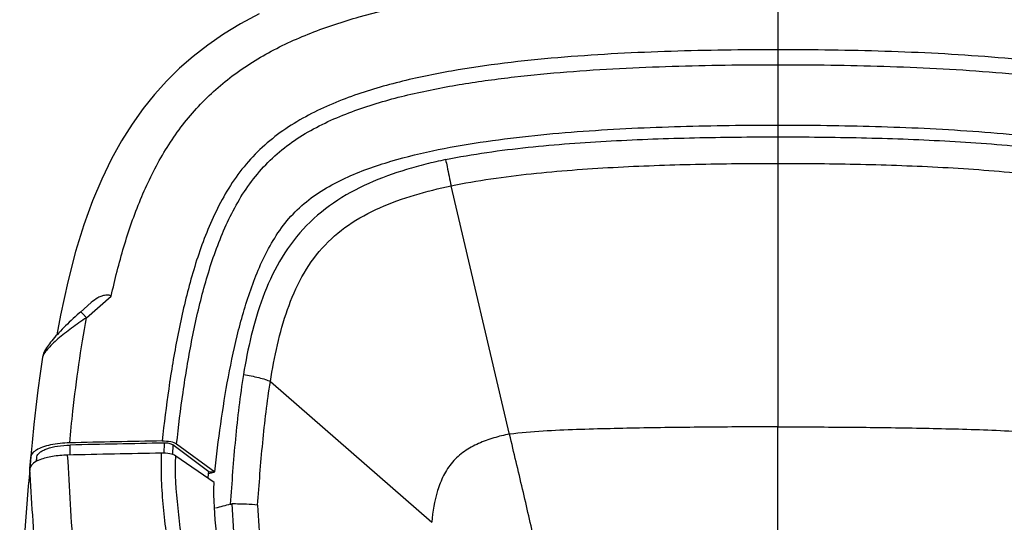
# Model space of a CAD drawing. Header units: millimetres. Extents: x 114 to 482, y 131 to 392.
# Tile 21 of 35: x 201 to 225, y 353 to 366. Entities that reach past the tile are written whole.
import ezdxf

# ---------------------------------------------------------------- set-up
doc = ezdxf.new("R2010")
doc.units = ezdxf.units.MM
doc.header["$LTSCALE"] = 32.67
doc.layers.add('00_COMPONENTS', color=7, linetype='CONTINUOUS')

msp = doc.modelspace()

# ---------------------------------------------------------------- linework, layer by layer
at = {"layer": '00_COMPONENTS'}
for p, q in [((219.3774, 367.4769), (219.3774, 361.9792)), ((219.377, 361.9792), (219.3778, 355.513)), ((212.7918, 355.3297), (211.3543, 361.4258)), ((202.5248, 358.5626), (202.2609, 358.3315)), ((202.4098, 358.1919), (203.0167, 358.7234)), ((202.41, 358.1917), (203.0166, 358.7236)), ((206.9213, 356.63), (210.8857, 353.171)), ((219.3774, 350.6823), (219.3774, 355.513)), ((202.0066, 354.8205), (202.0066, 355.0666)), ((204.3131, 355.115), (204.3084, 354.8676)), ((204.5259, 355.0695), (204.5215, 354.8338)), ((205.408, 354.411), (204.5259, 355.0695)), ((204.621, 355.0961), (205.558, 354.411)), ((201.0428, 354.7799), (201.0172, 354.4893)), ((201.0173, 354.4893), (201.0401, 354.7502)), ((201.0401, 354.7502), (201.0428, 354.7799)), ((201.1828, 354.6665), (201.1927, 354.7781)), ((201.1834, 354.6665), (201.1927, 354.7781)), ((201.1927, 354.6715), (201.1927, 354.7781)), ((205.5388, 354.1481), (204.5989, 354.7981)), ((205.3946, 354.2478), (205.4072, 354.3674)), ((205.4071, 354.3664), (205.408, 354.411)), ((205.4071, 354.3664), (205.4741, 354.3863)), ((205.408, 354.411), (205.558, 354.411)), ((205.4741, 354.3863), (205.558, 354.411))]:
    msp.add_line(p, q, dxfattribs=at)
for points in [[(206.6454, 365.6451), (206.1872, 365.4003), (205.7744, 365.1495), (205.3878, 364.8839), (205.0274, 364.6042), (204.6951, 364.3141), (204.3782, 364.0032), (204.0791, 363.6727), (203.7986, 363.3242), (203.5268, 362.9431), (203.2673, 362.5308), (203.0219, 362.0876), (202.7837, 361.5955), (202.5577, 361.0576), (202.3456, 360.4725), (202.1414, 359.8125), (201.9476, 359.0687), (201.7706, 358.2519), (201.6835, 357.7702)], [(202.2609, 358.3315), (202.2317, 358.3058), (202.1804, 358.2601), (202.1303, 358.2147), (202.0813, 358.1696), (202.0335, 358.1248), (201.9868, 358.0805), (201.9414, 358.0365), (201.8972, 357.993), (201.8542, 357.95), (201.8125, 357.9075), (201.7721, 357.8655), (201.733, 357.8241), (201.6954, 357.7834), (201.6592, 357.7433), (201.6245, 357.7039), (201.5914, 357.6654), (201.5598, 357.6275), (201.5298, 357.5903), (201.5015, 357.554), (201.4749, 357.5183), (201.45, 357.4833), (201.4271, 357.4491), (201.4062, 357.4157), (201.3875, 357.3831), (201.371, 357.351), (201.3565, 357.3187), (201.3442, 357.2856), (201.3345, 357.2515), (201.3285, 357.2208)], [(201.3285, 357.2209), (201.2705, 356.8192), (201.2172, 356.416), (201.1669, 355.9996), (201.1195, 355.57), (201.075, 355.1272), (201.0451, 354.8053)]]:
    msp.add_lwpolyline(points, dxfattribs=at)
for centre, radius, start, end in [((219.3797, -419.3231), 774.6393, 91.1180078, 91.2857841), ((219.3832, -419.1314), 774.3931, 91.1150761, 91.2857659), ((219.3793, -419.3211), 774.3378, 91.1198698, 91.2900235), ((218.235, 307.7971), 47.4405, 105.02298, 105.4822), ((354.6368, 361.7798), 148.8834, 183.141253, 183.561948), ((457.0392, 366.6862), 250.7728, 182.993078, 183.225899)]:
    msp.add_arc(centre, radius, start, end, dxfattribs=at)
for points, knots in [([(203.0167, 358.7234), (203.1058, 359.1296), (203.308, 359.9318), (203.711, 361.0964), (204.2412, 362.1906), (204.9298, 363.1779), (205.7899, 364.0173), (206.7991, 364.6882), (207.9164, 365.2038), (209.511, 365.7256), (211.6062, 366.1318), (214.172, 366.3932), (216.7691, 366.5175), (218.507, 366.5387), (219.3774, 366.5387)], [0, 0, 0, 0, 0.0620842, 0.1233643, 0.1836595, 0.2430175, 0.302118, 0.3619541, 0.4230117, 0.4852517, 0.6120176, 0.7406033, 0.870065, 1, 1, 1, 1]), ([(219.3774, 366.5387), (220.2479, 366.5387), (221.9857, 366.5174), (224.5829, 366.3933), (227.1487, 366.1316), (229.2439, 365.7257), (230.8383, 365.2039), (231.9554, 364.6883), (232.9647, 364.0177), (233.8248, 363.1782), (234.5134, 362.1908), (235.0438, 361.0966), (235.4469, 359.9319), (235.649, 359.1296), (235.7381, 358.7233)], [0, 0, 0, 0, 0.1299378, 0.2593944, 0.3879884, 0.5147458, 0.5769791, 0.6380251, 0.6978531, 0.7569639, 0.8163223, 0.8766235, 0.9379112, 1, 1, 1, 1]), ([(219.3774, 364.7675), (218.503, 364.7673), (216.7541, 364.745), (214.134, 364.6108), (211.9587, 364.3691), (210.2418, 364.032), (208.9789, 363.6755), (207.9691, 363.2478), (207.2237, 362.7919), (206.7127, 362.383), (206.2639, 361.9084), (205.8884, 361.3763), (205.5794, 360.8055), (205.237, 360.0135), (204.9124, 358.9848), (204.6288, 357.7248), (204.4179, 356.4508), (204.312, 355.5966), (204.2652, 355.1687)], [0, 0, 0, 0, 0.1257182, 0.2514302, 0.3771226, 0.4399746, 0.502802, 0.5655426, 0.596886, 0.6281654, 0.6593645, 0.6904794, 0.7215278, 0.7525273, 0.8144147, 0.8762623, 0.9381116, 1, 1, 1, 1]), ([(234.4896, 355.1687), (234.4427, 355.5966), (234.3366, 356.4508), (234.1263, 357.7249), (233.8422, 358.9848), (233.5181, 360.0136), (233.1755, 360.8055), (232.8664, 361.3762), (232.4914, 361.9088), (232.0419, 362.3828), (231.5312, 362.792), (230.7859, 363.2481), (229.776, 363.6757), (228.5131, 364.032), (226.7962, 364.3691), (224.6209, 364.6108), (222.0008, 364.7451), (220.2518, 364.7673), (219.3774, 364.7675)], [0, 0, 0, 0, 0.0618884, 0.1237375, 0.1855847, 0.2474715, 0.2784711, 0.309519, 0.3406341, 0.3718342, 0.4031141, 0.434457, 0.4971978, 0.560025, 0.622877, 0.7485696, 0.8742817, 1, 1, 1, 1]), ([(204.621, 355.0961), (204.6671, 355.518), (204.7705, 356.3592), (204.9774, 357.6114), (205.2531, 358.8451), (205.6286, 360.0436), (206.0713, 360.989), (206.5417, 361.6676), (206.9622, 362.1203), (207.4445, 362.511), (208.1589, 362.9469), (209.1378, 363.3536), (210.3685, 363.6938), (211.6309, 363.9357), (212.909, 364.1097), (214.6264, 364.2712), (216.784, 364.3795), (218.5126, 364.4013), (219.3774, 364.4013)], [0, 0, 0, 0, 0.0625024, 0.1247994, 0.186863, 0.2485371, 0.3095095, 0.3396885, 0.3698195, 0.4001855, 0.4308082, 0.4927945, 0.5555206, 0.6186259, 0.6819522, 0.7454389, 0.8726234, 1, 1, 1, 1]), ([(219.3774, 364.4013), (220.2423, 364.4013), (221.9708, 364.3795), (224.1285, 364.2712), (225.8458, 364.1096), (227.1239, 363.9357), (228.3863, 363.6939), (229.6169, 363.3536), (230.5958, 362.9469), (231.3102, 362.5111), (231.7925, 362.1205), (232.213, 361.6678), (232.6835, 360.9891), (233.1262, 360.0437), (233.5017, 358.8452), (233.7773, 357.6114), (233.9843, 356.3592), (234.0877, 355.518), (234.1338, 355.0961)], [0, 0, 0, 0, 0.1273766, 0.2545612, 0.3180475, 0.3813731, 0.4444771, 0.5072018, 0.5691858, 0.5998065, 0.6301709, 0.6603015, 0.6904814, 0.7514577, 0.8131342, 0.8751979, 0.9374977, 1, 1, 1, 1]), ([(205.558, 354.411), (205.6003, 354.8012), (205.6953, 355.5803), (205.8813, 356.7429), (206.1279, 357.8941), (206.4086, 358.8363), (206.7056, 359.5648), (206.9781, 360.0904), (207.3155, 360.5807), (207.7376, 361.0041), (208.2246, 361.352), (208.9334, 361.7188), (209.8762, 362.051), (211.0395, 362.3301), (212.6122, 362.5949), (214.5971, 362.7898), (216.9861, 362.8995), (218.5804, 362.9185), (219.3774, 362.9185)], [0, 0, 0, 0, 0.0618828, 0.1237209, 0.185549, 0.2474122, 0.2783947, 0.3094628, 0.3405974, 0.3718393, 0.4031945, 0.434583, 0.4973763, 0.5601991, 0.6230324, 0.7486804, 0.8743382, 1, 1, 1, 1]), ([(219.3774, 362.9185), (220.1745, 362.9185), (221.7687, 362.8995), (224.1577, 362.7898), (226.1426, 362.5949), (227.7153, 362.3301), (228.8786, 362.051), (229.8214, 361.7188), (230.5302, 361.352), (231.0173, 361.0041), (231.4393, 360.5807), (231.7767, 360.0904), (232.0492, 359.5648), (232.3462, 358.8363), (232.6269, 357.8941), (232.8735, 356.7429), (233.0595, 355.5803), (233.1545, 354.8012), (233.1969, 354.411)], [0, 0, 0, 0, 0.1256619, 0.2513197, 0.3769678, 0.4398012, 0.502624, 0.5654172, 0.5968061, 0.6281605, 0.6594031, 0.6905371, 0.7216052, 0.7525878, 0.8144509, 0.876279, 0.9381171, 1, 1, 1, 1]), ([(211.222, 362.0703), (211.8896, 362.2093), (213.2438, 362.3955), (215.285, 362.5441), (217.3307, 362.6162), (218.6952, 362.6293), (219.3774, 362.6293)], [0, 0, 0, 0, 0.2499386, 0.4999482, 0.7499716, 1, 1, 1, 1]), ([(219.3774, 362.6293), (220.0596, 362.6293), (221.4241, 362.6163), (223.4698, 362.5441), (225.511, 362.3955), (226.8652, 362.2093), (227.5329, 362.0703)], [0, 0, 0, 0, 0.2500248, 0.5000456, 0.750055, 1, 1, 1, 1]), ([(211.222, 362.0703), (211.0601, 362.0381), (210.7381, 361.9641), (210.1022, 361.7876), (209.3241, 361.5097), (208.4523, 361.0353), (207.6983, 360.3894), (207.1183, 359.5885), (206.7114, 358.6945), (206.4383, 357.7559), (206.3134, 357.1176), (206.2616, 356.797)], [0, 0, 0, 0, 0.0630122, 0.1260341, 0.2519407, 0.377605, 0.5028552, 0.6276102, 0.7519395, 0.8760204, 1, 1, 1, 1]), ([(211.222, 362.0703), (211.234, 362.0132), (211.279, 361.7986), (211.3231, 361.5838), (211.3542, 361.4259)], [0, 0, 0, 0, 0.2660822, 1, 1, 1, 1]), ([(211.3542, 361.4259), (212.0041, 361.5619), (213.3293, 361.7457), (215.3332, 361.8947), (217.3527, 361.9662), (218.7019, 361.9792), (219.377, 361.9792)], [0, 0, 0, 0, 0.2473582, 0.4973863, 0.7484892, 1, 1, 1, 1]), ([(219.3778, 361.9792), (220.053, 361.9792), (221.4022, 361.9662), (223.4216, 361.8947), (225.4255, 361.7457), (226.7507, 361.5619), (227.4006, 361.4259)], [0, 0, 0, 0, 0.2515109, 0.5026141, 0.7526423, 1, 1, 1, 1]), ([(206.9212, 356.63), (206.9692, 356.9307), (207.0805, 357.5248), (207.3208, 358.3901), (207.6674, 359.2017), (208.164, 359.9206), (208.8249, 360.4952), (209.6065, 360.9156), (210.4601, 361.2177), (211.053, 361.3629), (211.3542, 361.4259)], [0, 0, 0, 0, 0.1283221, 0.254485, 0.3777579, 0.4985491, 0.619318, 0.7431002, 0.8703316, 1, 1, 1, 1]), ([(203.0167, 358.7234), (203.0061, 358.7289), (202.9835, 358.7363), (202.9386, 358.7497), (202.869, 358.7454), (202.7806, 358.7256), (202.6579, 358.6676), (202.5756, 358.6071), (202.5248, 358.5626)], [0, 0, 0, 0, 0.065796, 0.1302868, 0.2570074, 0.442703, 0.6277029, 1, 1, 1, 1]), ([(202.4098, 358.1919), (202.3929, 358.2106), (202.3604, 358.2457), (202.3204, 358.286), (202.293, 358.3114), (202.2776, 358.3237), (202.2688, 358.3301), (202.2621, 358.3326), (202.2609, 358.3315)], [0, 0, 0, 0, 0.3682594, 0.6973739, 0.8248812, 0.9181303, 0.9756943, 1, 1, 1, 1]), ([(202.4098, 358.1919), (202.2852, 358.1099), (202.0456, 357.944), (201.7662, 357.723), (201.5709, 357.5461), (201.4539, 357.426), (201.3712, 357.3218), (201.3332, 357.2518), (201.3285, 357.2209)], [0, 0, 0, 0, 0.3046649, 0.5948952, 0.7266849, 0.8427818, 0.9362497, 1, 1, 1, 1]), ([(201.9973, 355.1211), (202.0216, 355.3793), (202.1257, 356.407), (202.2681, 357.4314), (202.4098, 358.1919)], [0, 0, 0, 0, 0.251056, 1, 1, 1, 1]), ([(206.2616, 356.797), (206.2181, 356.5343), (206.1457, 356.0063), (206.0604, 355.2115), (205.9937, 354.4145), (205.9551, 353.8825), (205.9381, 353.6162)], [0, 0, 0, 0, 0.2497966, 0.4996797, 0.7497266, 1, 1, 1, 1]), ([(206.2616, 356.797), (206.3877, 356.7783), (206.5685, 356.7435), (206.7873, 356.6819), (206.8813, 356.6478), (206.9212, 356.63)], [0, 0, 0, 0, 0.5612098, 0.8078272, 1, 1, 1, 1]), ([(206.6085, 353.592), (206.6451, 354.1025), (206.7238, 355.1177), (206.8412, 356.1299), (206.9212, 356.63)], [0, 0, 0, 0, 0.5026564, 1, 1, 1, 1]), ([(219.3778, 355.5129), (218.8286, 355.5129), (217.73, 355.5091), (216.3568, 355.4916), (215.2584, 355.4699), (214.4348, 355.4472), (213.6118, 355.4119), (213.0636, 355.3686), (212.7917, 355.3303)], [0, 0, 0, 0, 0.2499928, 0.5000164, 0.6250411, 0.7500244, 0.875009, 1, 1, 1, 1]), ([(219.3774, 355.513), (219.9266, 355.513), (221.0251, 355.5092), (222.3982, 355.4917), (223.4966, 355.4699), (224.3201, 355.4473), (225.143, 355.4119), (225.6912, 355.3686), (225.9631, 355.3304)], [0, 0, 0, 0, 0.2499928, 0.5000164, 0.6250411, 0.7500244, 0.875009, 1, 1, 1, 1]), ([(204.2652, 355.1687), (204.3356, 355.1701), (204.4569, 355.1608), (204.5792, 355.1266), (204.621, 355.0961)], [0, 0, 0, 0, 0.5764065, 1, 1, 1, 1]), ([(212.7917, 355.3305), (212.6602, 355.3122), (212.4013, 355.2489), (212.0268, 355.1131), (211.6737, 354.9259), (211.3743, 354.6584), (211.1588, 354.3213), (210.9689, 353.8277), (210.9035, 353.4335), (210.8845, 353.171)], [0, 0, 0, 0, 0.1255596, 0.2510471, 0.3763764, 0.5013951, 0.626223, 0.7509819, 1, 1, 1, 1]), ([(213.7439, 350.6823), (213.7377, 350.8091), (213.7074, 351.0927), (213.6017, 351.7575), (213.3999, 352.7312), (213.1089, 353.9959), (212.8977, 354.8807), (212.7917, 355.3304)], [0, 0, 0, 0, 0.080149, 0.1799909, 0.425301, 0.7081198, 1, 1, 1, 1]), ([(201.18, 354.9453), (201.163, 354.9352), (201.1095, 354.8998), (201.0608, 354.8484), (201.0478, 354.8051)], [0, 0, 0, 0, 0.3033497, 1, 1, 1, 1]), ([(201.9973, 355.1211), (201.8387, 355.1176), (201.612, 355.0953), (201.3403, 355.0223), (201.2273, 354.9735), (201.18, 354.9453)], [0, 0, 0, 0, 0.564883, 0.8040188, 1, 1, 1, 1]), ([(201.1927, 354.7781), (201.1965, 354.8203), (201.2497, 354.883), (201.3415, 354.9379), (201.4862, 354.9981), (201.7106, 355.048), (201.9031, 355.0643), (202.0066, 355.0666)], [0, 0, 0, 0, 0.140437, 0.2398621, 0.3605191, 0.6564802, 1, 1, 1, 1]), ([(204.5259, 355.0695), (204.5012, 355.0879), (204.4284, 355.1099), (204.3555, 355.1158), (204.3131, 355.115)], [0, 0, 0, 0, 0.4204736, 1, 1, 1, 1]), ([(201.2665, 354.7049), (201.2109, 354.6831), (201.1189, 354.6394), (201.0434, 354.5624), (201.0284, 354.5233)], [0, 0, 0, 0, 0.5881719, 1, 1, 1, 1]), ([(201.9465, 354.8205), (201.8214, 354.8176), (201.591, 354.7977), (201.3648, 354.7436), (201.2665, 354.7049)], [0, 0, 0, 0, 0.5424088, 1, 1, 1, 1]), ([(202.136, 351.6045), (202.1205, 351.8737), (202.0584, 352.9457), (201.9951, 354.0177), (201.9473, 354.8205)], [0, 0, 0, 0, 0.25106, 1, 1, 1, 1]), ([(204.2455, 354.8688), (204.2384, 354.6476), (204.2373, 354.2044), (204.2852, 353.5412), (204.3638, 352.8809), (204.486, 352.0013), (204.7117, 350.9108), (205.1241, 349.6355), (205.7264, 348.4309), (206.5472, 347.3555), (207.5798, 346.4771), (208.7614, 345.8175), (210.0227, 345.3346), (211.7597, 344.8654), (213.9882, 344.5363), (216.6799, 344.3586), (218.4783, 344.3366), (219.3774, 344.3326)], [0, 0, 0, 0, 0.0309017, 0.0618084, 0.092751, 0.1237209, 0.1857649, 0.2479626, 0.3103275, 0.3728607, 0.4354867, 0.4981584, 0.5608608, 0.6235817, 0.7490036, 0.8744903, 1, 1, 1, 1]), ([(204.5989, 354.7981), (204.5564, 354.8275), (204.4355, 354.861), (204.315, 354.8702), (204.2455, 354.8688)], [0, 0, 0, 0, 0.4266024, 1, 1, 1, 1]), ([(219.3774, 344.7061), (218.4921, 344.7062), (216.7232, 344.7335), (214.0811, 344.9025), (211.9003, 345.2188), (210.2077, 345.6658), (208.9884, 346.1233), (207.8508, 346.7412), (206.8589, 347.5658), (206.0674, 348.5815), (205.4824, 349.7303), (205.0775, 350.9585), (204.8084, 352.2291), (204.6496, 353.5107), (204.5759, 354.3724), (204.5989, 354.7981)], [0, 0, 0, 0, 0.1274388, 0.2545578, 0.3809747, 0.4438142, 0.5062416, 0.5680248, 0.6292915, 0.6905189, 0.7520473, 0.8139528, 0.8761762, 0.938627, 1, 1, 1, 1]), ([(234.5093, 354.8688), (234.5384, 354.4274), (234.4712, 353.5391), (234.3135, 352.2192), (234.0434, 350.9108), (233.6307, 349.6356), (233.0284, 348.4312), (232.208, 347.3558), (231.1753, 346.4778), (229.994, 345.8174), (228.7324, 345.3348), (226.9954, 344.8655), (224.7668, 344.5358), (222.075, 344.3608), (220.2765, 344.3327), (219.3774, 344.3326)], [0, 0, 0, 0, 0.0617611, 0.1236657, 0.1857123, 0.247921, 0.3102927, 0.3728031, 0.4354221, 0.4981092, 0.5608263, 0.623553, 0.7489831, 0.8744785, 1, 1, 1, 1]), ([(234.1559, 354.7981), (234.179, 354.3724), (234.1052, 353.5108), (233.9464, 352.2291), (233.6773, 350.9585), (233.2724, 349.7303), (232.6874, 348.5814), (231.896, 347.5658), (230.9041, 346.7412), (229.7665, 346.1233), (228.5473, 345.6658), (226.8546, 345.2188), (224.6738, 344.9025), (222.0316, 344.7335), (220.2627, 344.7061), (219.3774, 344.7061)], [0, 0, 0, 0, 0.0613712, 0.1238232, 0.1860476, 0.2479552, 0.3094849, 0.3707115, 0.4319692, 0.4937526, 0.5561802, 0.6190214, 0.7454394, 0.8725605, 1, 1, 1, 1]), ([(201.0202, 354.489), (200.9128, 353.3421), (200.7553, 351.0446), (200.7848, 348.7369), (200.8824, 347.591)], [0, 0, 0, 0, 0.5003902, 1, 1, 1, 1]), ([(233.216, 354.1481), (233.227, 353.7426), (233.1853, 353.1321), (233.0757, 352.3274), (232.9525, 351.5242), (232.7572, 350.527), (232.3855, 349.3635), (231.8379, 348.2679), (231.0667, 347.3103), (230.09, 346.5655), (228.9926, 346.026), (227.8381, 345.6314), (226.259, 345.2468), (224.2443, 344.9706), (221.813, 344.8178), (219.3774, 344.7789), (216.9417, 344.8178), (214.5105, 344.9706), (212.4957, 345.2468), (210.9167, 345.6314), (209.7622, 346.0261), (208.6648, 346.5656), (207.6881, 347.3103), (206.9169, 348.2679), (206.3693, 349.3636), (205.9976, 350.527), (205.8023, 351.5242), (205.6791, 352.3274), (205.5695, 353.1321), (205.5278, 353.7426), (205.5388, 354.1481)], [0, 0, 0, 0, 0.0312275, 0.0468938, 0.0625446, 0.0937716, 0.1250252, 0.1562919, 0.18754, 0.2187801, 0.2500373, 0.2812892, 0.31254, 0.3750188, 0.437509, 0.5000006, 0.5624922, 0.6249823, 0.6874611, 0.7187119, 0.7499639, 0.7812207, 0.8124606, 0.8437088, 0.8749751, 0.9062287, 0.9374556, 0.9531062, 0.9687725, 1, 1, 1, 1]), ([(206.6085, 353.592), (206.5181, 353.6029), (206.3075, 353.6156), (206.0969, 353.6207), (205.9772, 353.6214)], [0, 0, 0, 0, 0.432106, 1, 1, 1, 1])]:
    msp.add_open_spline(points, degree=3, knots=knots, dxfattribs=at)
for points in [[(201.0478, 354.8051), (201.0453, 354.7969), (201.0436, 354.7885), (201.0428, 354.7799)], [(201.0284, 354.5233), (201.0241, 354.5124), (201.0212, 354.5007), (201.0202, 354.489)], [(201.1567, 352.2018), (201.1117, 352.9642), (201.0661, 353.7266), (201.0202, 354.489)], [(205.9381, 353.6162), (205.9508, 353.6196), (205.964, 353.6214), (205.9772, 353.6214)]]:
    msp.add_open_spline(points, degree=3, dxfattribs=at)

doc.saveas('drawing.dxf')
